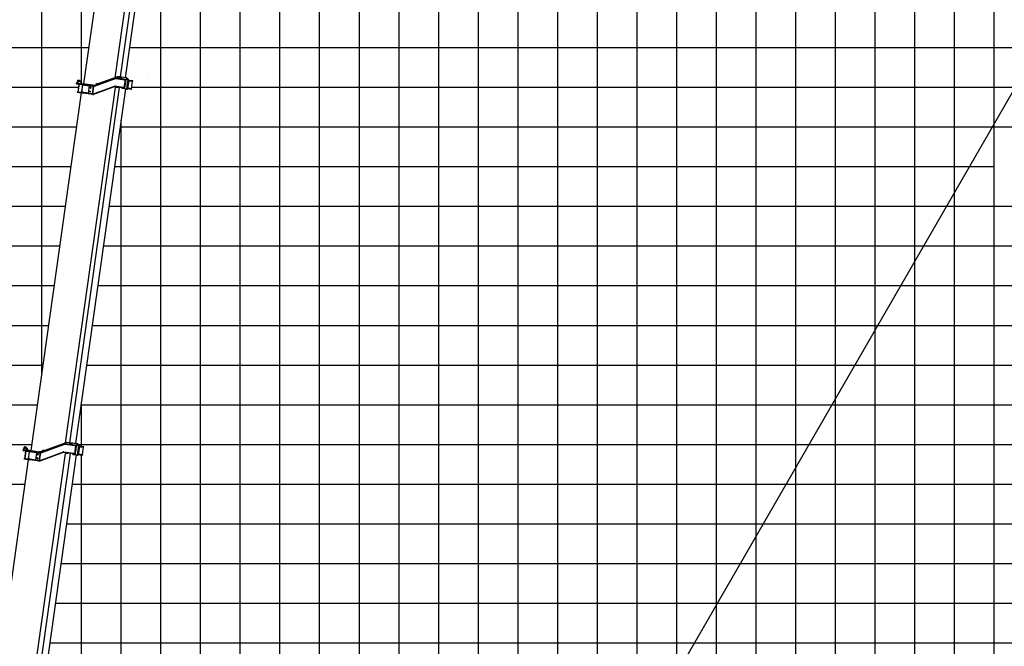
# Model space of a CAD drawing. Extents: x -390590 to 48051, y -92424 to 51651.
# Tile 21 of 37: x -210084 to -185265, y -38312 to -22530. Entities that reach past the tile are written whole.
import ezdxf

# ---------------------------------------------------------------- set-up
doc = ezdxf.new("R2010")
doc.units = 0
doc.layers.get('0').update_dxf_attribs({"linetype": 'CONTINUOUS'})

msp = doc.modelspace()

# ---------------------------------------------------------------- linework, layer by layer
at = {"color": 252, "linetype": 'Continuous'}
for p, q in [((-197522.596892, -78228.802241), (-197522.596892, 31771.197759)), ((-196522.596892, -78228.802241), (-196522.596892, 31771.197759)), ((-195522.596892, -78228.802241), (-195522.596892, 31771.197759)), ((-194522.596892, -78228.802241), (-194522.596892, 31771.197759)), ((-187522.596892, -78228.802241), (-187522.596892, 31771.197759)), ((-186522.596892, -78228.802241), (-186522.596892, 31771.197759)), ((-185522.596892, -78228.802241), (-185522.596892, 31771.197759)), ((-200522.596892, -78228.802241), (-200522.596892, 22771.197759)), ((-199522.596892, -78228.802241), (-199522.596892, 22771.197759)), ((-201522.596892, -78228.802241), (-201522.596892, 21386.567887)), ((-192522.596892, -78228.802241), (-192522.596892, 20771.197759)), ((-191522.596892, -78228.802241), (-191522.596892, 20771.197759)), ((-190522.596892, -78228.802241), (-190522.596892, 20771.197759)), ((-189522.596892, -78228.802241), (-189522.596892, 20771.197759)), ((-202522.596892, -78228.802241), (-202522.596892, 11109.166238)), ((-204522.596892, -78228.802241), (-204522.596892, -5803.217882)), ((-209522.596892, -31436.058564), (-209522.596892, -17228.802241)), ((-206522.596892, -78228.802241), (-206522.596892, -17612.951563)), ((-205522.596892, -78228.802241), (-205522.596892, -18729.375632)), ((-213522.596892, -24228.802241), (-208601.577139, -24228.802241)), ((-207259.90928, -24228.802241), (-123522.596892, -24228.802241)), ((-207522.596892, -78228.802241), (-207522.596892, -25058.84306)), ((-213522.596892, -25228.802241), (-208650.223907, -25228.802241)), ((-207546.483097, -25228.802241), (-123522.596892, -25228.802241)), ((-213522.596892, -26228.802241), (-208790.764742, -26228.802241)), ((-207687.023932, -26228.802241), (-185522.596892, -26228.802241)), ((-213522.596892, -27228.802241), (-208931.305576, -27228.802241)), ((-207827.564767, -27228.802241), (-123522.596892, -27228.802241)), ((-213522.596892, -29228.802241), (-209212.387246, -29228.802241)), ((-208108.646436, -29228.802241), (-123522.596892, -29228.802241)), ((-213522.596892, -30228.802241), (-209352.928081, -30228.802241)), ((-208249.187271, -30228.802241), (-123522.596892, -30228.802241)), ((-213522.596892, -31228.802241), (-209493.468915, -31228.802241)), ((-208389.728106, -31228.802241), (-123522.596892, -31228.802241)), ((-213522.596892, -32228.802241), (-209634.00975, -32228.802241)), ((-208530.26894, -32228.802241), (-123522.596892, -32228.802241)), ((-213522.596892, -34228.802241), (-209959.524055, -34228.802241)), ((-208754.799276, -34228.802241), (-123522.596892, -34228.802241)), ((-208895.340111, -35228.802241), (-123522.596892, -35228.802241)), ((-209035.880945, -36228.802241), (-123522.596892, -36228.802241)), ((-209176.42178, -37228.802241), (-123522.596892, -37228.802241))]:
    msp.add_line(p, q, dxfattribs=at)
at = {"color": 14, "linetype": 'Continuous'}
for p, q in [((-193522.596892, -78228.802241), (-193522.596892, 31771.197759)), ((-198522.596892, -78228.802241), (-198522.596892, 22771.197759)), ((-188522.596892, -78228.802241), (-188522.596892, 20771.197759)), ((-203522.596892, -78228.802241), (-203522.596892, 2056.737814)), ((-208522.596892, -24145.448232), (-208522.596892, -17228.802241)), ((-213522.596892, -23228.802241), (-208334.807817, -23228.802241)), ((-207311.853234, -23228.802241), (-123522.596892, -23228.802241)), ((-213522.596892, -28228.802241), (-209071.846411, -28228.802241)), ((-207968.105601, -28228.802241), (-123522.596892, -28228.802241)), ((-208522.596892, -33273.278708), (-208522.596892, -32174.212781)), ((-213522.596892, -33228.802241), (-209774.550585, -33228.802241)), ((-208610.403313, -33228.802241), (-123522.596892, -33228.802241)), ((-208522.596892, -76041.954127), (-208522.596892, -33495.440774)), ((-209316.962615, -38228.802241), (-123522.596892, -38228.802241))]:
    msp.add_line(p, q, dxfattribs=at)
at = {"color": 102, "linetype": 'Continuous'}
for p, q in [((-207679.561609, -23991.38209), (-206419.056214, -15022.42017)), ((-206294.584138, -15042.942941), (-207549.647165, -23973.180404)), ((-207419.048315, -23991.534876), (-206163.985288, -15061.297412)), ((-208463.941066, -24147.633048), (-207207.207987, -15205.512546)), ((-207553.724535, -23972.607367), (-207583.432577, -23968.432174))]:
    msp.add_line(p, q, dxfattribs=at)
at = {"color": 151, "linetype": 'Continuous'}
for p, q in [((-184116.859427, -22711.545991), (-211334.38329, -69853.680178)), ((-209547.092082, -33423.840271), (-208957.184473, -33210.436188)), ((-209535.795578, -33428.260619), (-208954.463443, -33217.958408)), ((-209529.854205, -33432.446111), (-208949.14032, -33222.42063)), ((-208895.567552, -33175.41886), (-209474.508702, -33386.417065)), ((-209024.599983, -33243.33067), (-208954.448926, -33217.960449)), ((-208949.14032, -33222.42063), (-208949.716917, -33216.875054)), ((-208949.14032, -33222.42063), (-208689.680896, -33258.885274)), ((-208944.875881, -33216.961255), (-208641.968941, -33259.532049)), ((-208685.80316, -33245.292426), (-208943.762426, -33209.038615)), ((-208773.268494, -33192.606872), (-208895.567552, -33175.41886)), ((-208840.32666, -33213.477288), (-208841.718391, -33223.379969)), ((-208784.376277, -33221.340602), (-208840.32666, -33213.477288)), ((-208785.768008, -33231.243283), (-208784.376277, -33221.340602)), ((-208773.268494, -33192.606872), (-208778.835418, -33232.217594)), ((-208778.571888, -33232.254631), (-208773.004964, -33192.643909)), ((-208775.788426, -33212.44927), (-208776.051956, -33212.412233)), ((-208772.326762, -33207.886637), (-208775.806089, -33232.643339)), ((-208768.487579, -33193.278786), (-208773.004964, -33192.643909)), ((-208772.326762, -33207.886637), (-208756.670136, -33194.939619)), ((-208770.305734, -33206.215628), (-208768.487579, -33193.278786)), ((-208762.154557, -33194.168834), (-208768.487579, -33193.278786)), ((-208762.998397, -33200.173067), (-208762.154557, -33194.168834)), ((-208756.670136, -33194.939619), (-208762.154557, -33194.168834)), ((-208649.725542, -33209.969701), (-208756.670136, -33194.939619)), ((-208688.762307, -33252.349168), (-208689.764314, -33259.478821)), ((-208687.027891, -33254.006844), (-208685.691713, -33244.499439)), ((-208685.80316, -33245.292426), (-208658.663873, -33249.106604)), ((-208658.663873, -33249.106604), (-208643.271919, -33251.269802)), ((-208649.725542, -33209.969701), (-208643.654822, -33210.822885)), ((-208647.233068, -33210.566535), (-208643.143618, -33211.14127)), ((-208606.067883, -33260.032642), (-208647.019144, -33211.49155)), ((-208638.073691, -33211.607262), (-208643.648782, -33210.823734)), ((-208641.690491, -33257.55078), (-208643.271919, -33251.269802)), ((-208599.997164, -33260.885826), (-208640.948444, -33212.344731)), ((-208638.073691, -33211.607262), (-208639.529184, -33214.025895)), ((-208638.073691, -33211.607262), (-208624.753655, -33213.479271)), ((-208635.367293, -33213.129111), (-208638.006609, -33215.831286)), ((-208635.582426, -33212.203926), (-208624.241242, -33213.797825)), ((-208635.367293, -33213.129111), (-208594.416033, -33261.670203)), ((-208620.484094, -33214.079319), (-208624.713767, -33213.484877)), ((-208581.095996, -33263.542212), (-208622.046068, -33215.001287)), ((-208620.484094, -33214.079319), (-208612.349933, -33215.222501)), ((-208615.46308, -33222.804926), (-208614.496921, -33215.930346)), ((-208613.707856, -33224.884625), (-208612.349933, -33215.222501)), ((-210186.372516, -42406.679577), (-208928.09904, -33453.598578)), ((-208810.149366, -33455.02791), (-210067.578503, -42402.101119)), ((-209995.648186, -33379.301398), (-209614.394979, -33432.883042)), ((-209993.421449, -33363.457346), (-209963.713407, -33367.632539)), ((-209978.877482, -33353.383942), (-209971.083652, -33297.92796)), ((-209978.877482, -33353.383942), (-209968.664748, -33366.936674)), ((-209957.5309, -33287.715228), (-209971.083652, -33297.92796)), ((-209963.713407, -33367.632539), (-209612.168243, -33417.03899)), ((-209934.250852, -33387.93023), (-209962.363922, -33587.965113)), ((-209929.645234, -33388.577508), (-209957.758304, -33588.61239)), ((-209957.5309, -33287.715228), (-209924.843101, -33292.309199)), ((-209910.148422, -33311.809721), (-209924.843101, -33292.309199)), ((-209913.607685, -33374.67444), (-209905.939406, -33320.111798)), ((-209906.659942, -42424.716748), (-208651.318402, -33492.49756)), ((-209903.596714, -33394.258791), (-209903.318265, -33392.277522)), ((-209903.596714, -33394.258791), (-209854.08331, -33401.217446)), ((-209902.604456, -33319.581997), (-209902.602928, -33319.571124)), ((-209895.698098, -33327.242488), (-209901.809914, -33326.383528)), ((-209901.809914, -33326.383528), (-209880.887706, -33359.076381)), ((-209895.698098, -33327.242488), (-209874.77591, -33359.935338)), ((-209880.887706, -33359.076381), (-209883.671168, -33378.881743)), ((-209874.77591, -33359.935338), (-209880.887706, -33359.076381)), ((-209877.559372, -33379.740699), (-209874.77591, -33359.935338)), ((-209845.405175, -33402.437078), (-209871.848065, -33590.588011)), ((-209843.425115, -33402.715358), (-209869.868004, -33590.866291)), ((-209858.867757, -33577.264861), (-209836.600061, -33418.82197)), ((-209854.111173, -33401.415698), (-209853.777002, -33399.037945)), ((-209854.08331, -33401.217446), (-209804.569907, -33408.176101)), ((-209844.12098, -33407.666698), (-209650.492874, -33434.879354)), ((-209843.543439, -33410.740854), (-209836.61085, -33411.715166)), ((-209839.667338, -33375.977387), (-209840.919929, -33384.890037)), ((-209839.667338, -33375.977387), (-209583.18767, -33412.023254)), ((-209836.600061, -33418.82197), (-209835.20833, -33408.919289)), ((-209804.569907, -33408.176101), (-209804.291458, -33406.194832)), ((-209768.060599, -33411.286747), (-209768.895604, -33417.228118)), ((-209764.720411, -33387.520076), (-209765.833863, -33395.442696)), ((-209677.631629, -33627.981627), (-209649.51856, -33427.946744)), ((-209614.394979, -33432.883042), (-209590.628308, -33436.22323)), ((-209612.168243, -33417.03899), (-209588.401572, -33420.379178)), ((-209590.628308, -33436.22323), (-209540.124874, -33443.321024)), ((-209589.652369, -33634.286351), (-209562.374474, -33440.194047)), ((-209588.401572, -33420.379178), (-209537.898138, -33427.476973)), ((-209555.460878, -33415.92), (-209583.18767, -33412.023254)), ((-209581.427413, -33634.432708), (-209554.288658, -33441.330434)), ((-208987.400826, -33425.340135), (-209577.420182, -33639.706046)), ((-208984.669601, -33432.860092), (-209574.688955, -33647.225983)), ((-209574.258424, -33438.523867), (-209564.044655, -33452.077997)), ((-209521.485639, -33403.538201), (-209555.460878, -33415.92)), ((-209554.417654, -33415.540253), (-209554.072781, -33413.086349)), ((-209554.072781, -33413.086349), (-209549.46233, -33413.734306)), ((-209554.071693, -33624.839649), (-208989.450881, -33419.700862)), ((-209529.86757, -33432.409717), (-209532.696731, -33433.384097)), ((-209529.854205, -33432.446111), (-209532.21757, -33426.966204)), ((-209478.504383, -33375.439198), (-209525.488267, -33392.539625)), ((-209525.488267, -33392.539625), (-209517.963868, -33413.213072)), ((-209470.979795, -33396.111439), (-209517.963868, -33413.213072)), ((-209478.504383, -33375.439198), (-209470.979795, -33396.111439)), ((-209462.56552, -33376.465062), (-209463.394917, -33382.366525)), ((-209453.137911, -33377.790027), (-209462.56552, -33376.465062)), ((-209462.56535, -33376.463854), (-209462.426381, -33375.475032)), ((-209462.426381, -33375.475032), (-209452.998771, -33376.799996)), ((-209453.137911, -33377.790027), (-209453.262098, -33378.673663)), ((-209453.137741, -33377.788818), (-209452.998771, -33376.799996)), ((-208717.117107, -33468.102741), (-208975.057044, -33431.851647)), ((-208716.003826, -33460.18133), (-208973.943762, -33423.930236)), ((-208973.108587, -33417.987657), (-208717.09793, -33453.967608)), ((-208875.119936, -33461.044305), (-208928.09904, -33453.598578)), ((-208873.032339, -33446.190284), (-208875.119936, -33461.044305)), ((-208757.552473, -33462.85138), (-208757.499296, -33462.858854)), ((-208747.003222, -33477.5707), (-208756.243876, -33464.083068)), ((-208745.679903, -33478.899401), (-208745.619457, -33478.907896)), ((-208744.008542, -33479.47081), (-208641.84726, -33493.828642)), ((-208718.01652, -33460.503714), (-208717.014346, -33453.372873)), ((-208715.892379, -33459.388343), (-208717.228385, -33468.89452)), ((-208689.977821, -33471.916919), (-208717.117107, -33468.102741)), ((-208691.767032, -33457.527634), (-208717.09793, -33453.967608)), ((-208688.864539, -33463.995508), (-208716.003826, -33460.18133)), ((-208674.691612, -33262.001466), (-208701.830366, -33455.103739)), ((-208677.699957, -33459.504632), (-208691.767032, -33457.527634)), ((-208674.585866, -33474.080117), (-208689.977821, -33471.916919)), ((-208689.680896, -33258.885274), (-208664.349998, -33262.445299)), ((-208671.056152, -33466.498313), (-208688.864539, -33463.995508)), ((-208681.546319, -33465.024016), (-208677.699957, -33459.504632)), ((-208677.699957, -33459.504632), (-208665.104894, -33369.886105)), ((-208674.585866, -33474.080117), (-208671.334429, -33468.478354)), ((-208671.334429, -33468.478354), (-208671.056152, -33466.498313)), ((-208650.282923, -33264.422298), (-208664.349998, -33262.445299)), ((-208662.877988, -33354.040845), (-208650.282923, -33264.422298)), ((-208652.459108, -33258.057752), (-208650.282923, -33264.422298)), ((-208641.968941, -33259.532049), (-208641.690491, -33257.55078)), ((-208637.427274, -33493.007575), (-208633.337824, -33493.582309)), ((-208604.947932, -33264.09771), (-208636.627988, -33489.513025)), ((-208630.195409, -33495.466203), (-208631.635079, -33492.921737)), ((-208598.877212, -33264.950894), (-208630.557269, -33490.366209)), ((-208624.976138, -33491.150586), (-208630.15888, -33487.531527)), ((-208625.775424, -33494.645135), (-208614.435468, -33496.238862)), ((-208624.976138, -33491.150586), (-208593.296081, -33265.735271)), ((-208613.445438, -33496.378002), (-208613.509508, -33496.368997)), ((-208579.974837, -33267.60745), (-208611.654893, -33493.022765)), ((-208610.263162, -33483.120084), (-208509.25269, -33497.31618)), ((-208608.593155, -33471.237362), (-208507.582682, -33485.433458)), ((-208607.4797, -33463.314723), (-208505.341392, -33477.669326)), ((-208604.051093, -33262.040627), (-208599.961643, -33262.615362)), ((-208593.296081, -33265.735271), (-208599.065959, -33266.293896)), ((-208594.416033, -33261.670203), (-208598.863685, -33263.530251)), ((-208592.399243, -33263.678188), (-208581.059287, -33265.271914)), ((-208582.428542, -33285.06647), (-208480.290234, -33299.421073)), ((-208581.315091, -33277.14385), (-208480.304618, -33291.339946)), ((-208580.18543, -33265.185168), (-208478.634608, -33279.457205)), ((-208502.858473, -33478.018277), (-208511.894547, -33484.827465)), ((-208500.690595, -33498.519504), (-208509.25269, -33497.31618)), ((-208499.020587, -33486.636782), (-208507.582682, -33485.433458)), ((-208505.341392, -33477.669326), (-208502.858473, -33478.018277)), ((-208503.298343, -33476.946872), (-208478.525464, -33300.678681)), ((-208502.858473, -33478.018277), (-208477.807315, -33299.770025)), ((-208501.275154, -33487.329489), (-208502.666885, -33497.232169)), ((-208499.020587, -33486.636782), (-208500.690595, -33498.519504)), ((-208477.807315, -33299.770025), (-208484.616483, -33290.733953)), ((-208480.304618, -33291.339946), (-208471.742523, -33292.54327)), ((-208480.290234, -33299.421073), (-208477.807315, -33299.770025)), ((-208478.634608, -33279.457205), (-208470.072512, -33280.660529)), ((-208473.718814, -33291.255936), (-208472.327083, -33281.353255)), ((-208471.742523, -33292.54327), (-208470.072512, -33280.660529)), ((-209872.373017, -33608.690383), (-211138.15254, -42615.179676)), ((-209973.519024, -33595.484824), (-209973.379884, -33594.494794)), ((-209874.492217, -33609.402134), (-209973.519024, -33595.484824)), ((-209973.379884, -33594.494794), (-209972.266602, -33586.573382)), ((-209973.379884, -33594.494794), (-209824.839674, -33615.370759)), ((-209972.266602, -33586.573382), (-209823.726392, -33607.449347)), ((-209931.431334, -33592.312405), (-209930.039603, -33582.409724)), ((-209930.039603, -33582.409724), (-209880.5262, -33589.368379)), ((-209882.05707, -33600.26109), (-209880.38689, -33588.377141)), ((-209880.5262, -33589.368379), (-209831.012796, -33596.327034)), ((-209874.492217, -33609.402134), (-209874.353077, -33608.412104)), ((-209869.172138, -33585.91495), (-209675.544033, -33613.127606)), ((-209867.769618, -33583.119074), (-209860.837029, -33584.093386)), ((-209860.259488, -33587.167542), (-209858.867757, -33577.264861)), ((-209832.404527, -33606.229715), (-209831.012796, -33596.327034)), ((-209824.950951, -33616.162538), (-209823.614945, -33606.65636)), ((-209588.147226, -33648.635713), (-209824.839674, -33615.370759)), ((-209587.033944, -33640.714301), (-209823.726392, -33607.449347)), ((-209794.225212, -33597.457639), (-209796.173669, -33611.32163)), ((-209610.292905, -33637.445468), (-209587.704082, -33620.423568)), ((-209584.666708, -33640.904003), (-209589.652369, -33634.286351)), ((-209589.652369, -33634.286351), (-209581.335662, -33635.455188)), ((-209561.317393, -33633.855504), (-209559.887656, -33633.163975))]:
    msp.add_line(p, q, dxfattribs=at)
at = {"color": 162, "linetype": 'Continuous'}
for p, q in [((-208630.590604, -24061.603178), (-208638.384262, -24117.057933)), ((-208617.036494, -24051.389406), (-208630.590604, -24061.603178)), ((-208617.036494, -24051.389406), (-208584.358361, -24055.982018)), ((-208584.358361, -24055.982018), (-208533.292663, -24123.748488)), ((-208199.681941, -24188.50364), (-207673.74584, -23999.390603)), ((-208196.975389, -24196.032449), (-207671.039268, -24006.919415)), ((-208196.953623, -24196.035508), (-207671.017521, -24006.922471)), ((-208194.924273, -24201.681707), (-207668.986776, -24012.567655)), ((-207618.902141, -23969.343251), (-208115.006868, -24149.588351)), ((-207662.301188, -24011.878845), (-207443.250307, -24042.664439)), ((-207661.487952, -24005.934435), (-207394.506016, -24043.456299)), ((-207438.742779, -24029.160102), (-207660.374498, -23998.011795)), ((-207594.869282, -23966.82485), (-207526.987792, -23976.364971)), ((-207578.695139, -23999.392805), (-207580.08687, -24009.295486)), ((-207537.104356, -24005.238008), (-207578.695139, -23999.392805)), ((-207538.496087, -24015.140689), (-207537.104356, -24005.238008)), ((-207532.554716, -24015.975694), (-207526.987792, -23976.364971)), ((-207532.308119, -24016.010351), (-207526.741195, -23976.399628)), ((-207529.524657, -23996.20499), (-207529.771254, -23996.170333)), ((-207525.416288, -23991.733245), (-207528.895616, -24016.489947)), ((-207522.22383, -23977.034503), (-207526.741195, -23976.399628)), ((-207525.416288, -23991.733245), (-207509.759643, -23978.78623)), ((-207524.141368, -23990.678495), (-207522.22383, -23977.034503)), ((-207515.892016, -23977.924381), (-207522.22383, -23977.034503)), ((-207516.83541, -23984.636973), (-207515.892016, -23977.924381)), ((-207509.759643, -23978.78623), (-207515.892016, -23977.924381)), ((-207402.815048, -23993.816312), (-207509.759643, -23978.78623)), ((-207428.261022, -24045.780631), (-207455.399777, -24238.882904)), ((-207442.331717, -24036.128333), (-207443.333724, -24043.257986)), ((-207443.250307, -24042.664439), (-207417.919428, -24046.224462)), ((-207439.967511, -24037.87452), (-207438.631332, -24028.367115)), ((-207438.742779, -24029.160102), (-207411.603493, -24032.97428)), ((-207417.919428, -24046.224462), (-207402.688253, -24048.365064)), ((-207415.283489, -24137.984819), (-207402.688253, -24048.365064)), ((-207411.603493, -24032.97428), (-207395.808994, -24035.194052)), ((-207402.688253, -24048.365064), (-207404.864418, -24042.000521)), ((-207402.815048, -23993.816312), (-207396.744329, -23994.669496)), ((-207400.323803, -23994.412973), (-207396.233144, -23994.987878)), ((-207359.15739, -24043.879253), (-207400.10867, -23995.338158)), ((-207391.164406, -23995.453703), (-207396.738288, -23994.670345)), ((-207394.227567, -24041.47503), (-207395.808994, -24035.194052)), ((-207394.506016, -24043.456299), (-207394.227567, -24041.47503)), ((-207353.08669, -24044.732434), (-207394.037951, -23996.191342)), ((-207391.164406, -23995.453703), (-207392.618711, -23997.872503)), ((-207391.164406, -23995.453703), (-207377.843181, -23997.32588)), ((-207388.45682, -23996.975719), (-207391.096116, -23999.677897)), ((-207358.037439, -24047.944321), (-207389.717495, -24273.359636)), ((-207388.671952, -23996.050534), (-207377.331977, -23997.644264)), ((-207388.45682, -23996.975719), (-207347.505539, -24045.516814)), ((-207351.966719, -24048.797505), (-207383.646776, -24274.21282)), ((-207378.065645, -24274.997197), (-207346.385588, -24049.581882)), ((-207377.82504, -23997.328429), (-207373.496241, -23997.936802)), ((-207375.312458, -23998.650459), (-207375.213751, -23997.948121)), ((-207334.185523, -24047.38882), (-207375.136783, -23998.847728)), ((-207373.840096, -24000.383457), (-207373.496241, -23997.936802)), ((-207333.065572, -24051.453888), (-207364.745628, -24276.869203)), ((-207357.14062, -24045.887235), (-207353.051169, -24046.46197)), ((-207346.385588, -24049.581882), (-207352.155466, -24050.140507)), ((-207347.505539, -24045.516814), (-207351.95442, -24047.37669)), ((-207345.489977, -24047.524626), (-207334.148794, -24049.118525)), ((-207335.241, -24066.932868), (-207240.387044, -24080.263722)), ((-207334.405825, -24060.990289), (-207241.449718, -24074.054418)), ((-207333.274937, -24049.031779), (-207239.779708, -24062.171676)), ((-207238.675346, -24080.504285), (-207243.781542, -24073.726701)), ((-207239.779708, -24062.171676), (-207231.21882, -24063.37483)), ((-207234.865141, -24073.970234), (-207233.47341, -24064.067554)), ((-207232.888831, -24075.257572), (-207231.21882, -24063.37483)), ((-208928.561988, -33187.443859), (-207670.924438, -24238.887715)), ((-208821.297466, -33185.85684), (-207563.868664, -24238.78601)), ((-208667.805916, -33207.428671), (-207412.464709, -24275.211861)), ((-208655.15395, -24142.976784), (-208277.301146, -24196.080532)), ((-208652.927044, -24127.131524), (-208623.219002, -24131.306717)), ((-208638.384262, -24117.057933), (-208628.170342, -24130.610852)), ((-208623.219002, -24131.306717), (-208275.07424, -24180.235272)), ((-208590.786525, -24152.023035), (-208618.899422, -24352.05669)), ((-208586.180907, -24152.670312), (-208614.293804, -24352.703967)), ((-208574.117097, -24156.384921), (-208573.83882, -24154.40488)), ((-208574.117097, -24156.384921), (-208524.603693, -24163.343576)), ((-208536.076125, -24143.55385), (-208533.292663, -24123.748488)), ((-208501.940676, -24166.528655), (-208528.383565, -24354.679588)), ((-208500.950645, -24166.667795), (-208527.393535, -24354.818728)), ((-208524.631556, -24163.541827), (-208524.297554, -24161.165283)), ((-208524.603693, -24163.343576), (-208475.09029, -24170.302231)), ((-208518.374537, -24340.938852), (-208496.106841, -24182.495961)), ((-208501.646511, -24171.619135), (-208321.013238, -24197.005486)), ((-208501.068973, -24174.693311), (-208496.117633, -24175.389176)), ((-208498.445463, -24148.842494), (-208497.610458, -24142.901124)), ((-208244.10207, -24178.529404), (-208497.610458, -24142.901124)), ((-208494.71511, -24172.59328), (-208496.106841, -24182.495961)), ((-208475.09029, -24170.302231), (-208474.812013, -24168.32219)), ((-208427.291654, -24181.059464), (-208426.456649, -24175.118093)), ((-208424.229743, -24159.272834), (-208423.533878, -24154.321493)), ((-208348.151992, -24390.10776), (-208320.039095, -24190.074105)), ((-208277.301146, -24196.080532), (-208250.798918, -24199.805177)), ((-208275.07424, -24180.235272), (-208248.572012, -24183.959918)), ((-208232.89503, -24202.321405), (-208260.172924, -24396.413708)), ((-208224.809214, -24203.457792), (-208251.947969, -24396.560065)), ((-208250.798918, -24199.805177), (-208220.427218, -24204.073641)), ((-208248.572012, -24183.959918), (-208218.200312, -24188.228382)), ((-208244.77898, -24200.651224), (-208234.565038, -24214.204126)), ((-208208.452657, -24183.539602), (-208244.10207, -24178.529404)), ((-208232.232941, -24398.793381), (-207706.003434, -24208.654071)), ((-207703.963889, -24214.298007), (-208230.008834, -24404.369584)), ((-207701.245425, -24221.821098), (-208227.290537, -24411.893864)), ((-208209.233277, -24189.488616), (-208218.197896, -24188.228721)), ((-208215.474248, -24202.749333), (-208213.668277, -24203.003146)), ((-208210.346728, -24197.411236), (-208212.245785, -24197.144341)), ((-208210.926946, -24197.329692), (-208210.952336, -24197.326124)), ((-208162.000665, -24166.662746), (-208208.452657, -24183.539602)), ((-208204.797388, -24203.579282), (-208205.010065, -24197.646001)), ((-208204.196389, -24197.592704), (-208203.953891, -24197.577485)), ((-208119.914745, -24136.101938), (-208166.900029, -24153.203421)), ((-208166.900029, -24153.203421), (-208159.375607, -24173.87685)), ((-208112.390346, -24156.775384), (-208159.375607, -24173.87685)), ((-208119.914745, -24136.101938), (-208112.390346, -24156.775384)), ((-207469.787156, -24252.008303), (-207691.665471, -24220.82534)), ((-207468.673875, -24244.086891), (-207690.552189, -24212.903928)), ((-207470.667341, -24237.746773), (-207689.717014, -24206.961349)), ((-207613.488414, -24246.959822), (-207670.924438, -24238.887715)), ((-207611.400818, -24232.105801), (-207613.488414, -24246.959822)), ((-207510.642, -24246.697988), (-207510.590011, -24246.705295)), ((-207500.092749, -24261.417308), (-207509.333383, -24247.929679)), ((-207394.936786, -24277.67525), (-207497.098069, -24263.317418)), ((-207471.585931, -24244.282879), (-207470.583756, -24237.152038)), ((-207445.336462, -24241.306796), (-207470.667341, -24237.746773)), ((-207468.562428, -24243.293905), (-207469.898434, -24252.800082)), ((-207442.64787, -24255.822481), (-207469.787156, -24252.008303)), ((-207441.534588, -24247.901069), (-207468.673875, -24244.086891)), ((-207445.336462, -24241.306796), (-207430.105287, -24243.447398)), ((-207426.853391, -24258.04225), (-207442.64787, -24255.822481)), ((-207423.323657, -24250.460449), (-207441.534588, -24247.901069)), ((-207430.105287, -24243.447398), (-207433.95163, -24248.966785)), ((-207430.105287, -24243.447398), (-207417.510225, -24153.82887)), ((-207426.853391, -24258.04225), (-207423.601934, -24252.44049)), ((-207423.601934, -24252.44049), (-207423.323657, -24250.460449)), ((-207390.516801, -24276.854183), (-207386.42735, -24277.428918)), ((-207383.284936, -24279.312811), (-207384.724605, -24276.768345)), ((-207378.065645, -24274.997197), (-207383.248387, -24271.378138)), ((-207378.86495, -24278.491744), (-207367.524975, -24280.085473)), ((-207366.534944, -24280.224613), (-207366.599015, -24280.215608)), ((-207363.353897, -24266.966522), (-207270.39779, -24280.030651)), ((-207361.683889, -24255.083801), (-207268.727782, -24268.14793)), ((-207360.848884, -24249.14243), (-207265.994928, -24262.473284)), ((-207264.28323, -24262.713848), (-207271.059606, -24267.820213)), ((-207261.836903, -24281.233805), (-207270.39779, -24280.030651)), ((-207260.166895, -24269.351084), (-207268.727782, -24268.14793)), ((-207265.994928, -24262.473284), (-207264.28323, -24262.713848)), ((-207264.528343, -24261.668582), (-207239.198905, -24081.440269)), ((-207264.28323, -24262.713848), (-207238.675346, -24080.504285)), ((-207262.421482, -24270.043787), (-207263.813213, -24279.946468)), ((-207260.166895, -24269.351084), (-207261.836903, -24281.233805)), ((-207241.449718, -24074.054418), (-207232.888831, -24075.257572)), ((-207240.387044, -24080.263722), (-207238.675346, -24080.504285)), ((-209796.095325, -33382.101034), (-208529.89872, -24372.644048)), ((-208630.906776, -24358.448292), (-208629.793322, -24350.525652)), ((-208630.906776, -24358.448292), (-208482.366566, -24379.324257)), ((-208629.793322, -24350.525652), (-208481.253111, -24371.401617)), ((-208601.951717, -24354.438534), (-208600.559986, -24344.535854)), ((-208600.559986, -24344.535854), (-208551.046583, -24351.494509)), ((-208552.577453, -24362.38722), (-208550.907276, -24350.50329)), ((-208551.046583, -24351.494509), (-208501.533179, -24358.453164)), ((-208526.697669, -24349.867388), (-208346.064396, -24375.253739)), ((-208525.295149, -24347.071511), (-208520.343809, -24347.767377)), ((-208518.374537, -24340.938852), (-208519.766268, -24350.841532)), ((-208502.92491, -24368.355845), (-208501.533179, -24358.453164)), ((-208482.477843, -24380.116036), (-208481.141664, -24370.60863)), ((-208240.702239, -24413.287963), (-208482.366566, -24379.324257)), ((-208239.588785, -24405.365323), (-208481.253111, -24371.401617)), ((-208454.569546, -24375.151748), (-208452.621089, -24361.287757)), ((-208280.813288, -24399.571597), (-208258.224465, -24382.549698)), ((-208260.172924, -24396.413708), (-208236.427999, -24399.75084)), ((-208260.172924, -24396.413708), (-208255.066556, -24403.190065)), ((-208235.469948, -24399.950821), (-208235.565374, -24399.971926)), ((-208235.565374, -24399.971926), (-208233.370226, -24405.263004)), ((-208235.469948, -24399.950821), (-208233.286712, -24405.247617)), ((-208232.232941, -24398.793381), (-208230.193226, -24404.436109)), ((-208754.1108, -33194.963989), (-208754.050354, -33194.972484)), ((-208638.626306, -33211.530791), (-208740.787589, -33197.172959)), ((-208638.626306, -33211.530791), (-208625.30627, -33213.4028)), ((-208855.009304, -33427.518314), (-208855.255901, -33427.483657))]:
    msp.add_line(p, q, dxfattribs=at)
msp.add_lwpolyline([(-208235.565374, -24399.971926), (-208235.684525, -24399.951464), (-208236.040367, -24399.860778), (-208236.427999, -24399.75084)], dxfattribs=at)
at = {"color": 151, "linetype": 'Continuous'}
for points in [[(-209910.148422, -33311.809721), (-209907.560195, -33316.110709), (-209906.287479, -33318.264356), (-209904.427592, -33321.502718), (-209903.087425, -33323.939508), (-209901.809914, -33326.383528)], [(-209910.148422, -33311.809721), (-209905.719583, -33316.337338), (-209903.530422, -33318.609928), (-209900.308902, -33322.035958), (-209897.9626, -33324.628935), (-209895.698098, -33327.242488)], [(-209581.335662, -33635.455188), (-209572.498347, -33632.12142), (-209560.448919, -33627.675994)], [(-209560.448919, -33627.675994), (-209558.374669, -33626.863022), (-209556.236008, -33625.907467), (-209554.071693, -33624.839649)], [(-209559.887656, -33633.163975), (-209559.860137, -33632.512041), (-209559.738683, -33631.867148), (-209559.49549, -33631.16294), (-209559.156096, -33630.475949)], [(-209559.156096, -33630.475949), (-209558.652773, -33629.683809), (-209557.980117, -33628.800811), (-209557.23129, -33627.937143), (-209556.306812, -33626.963813), (-209555.328774, -33626.00415), (-209554.071693, -33624.839649)]]:
    msp.add_lwpolyline(points, dxfattribs=at)
at = {"color": 162, "linetype": 'Continuous'}
for centre, radius in [((-208618.984951, -24065.253397), 4.188), ((-208604.08344, -24088.553804), 15.000001), ((-208624.899808, -24107.33979), 4.188), ((-208296.87212, -24240.791402), 10.376001), ((-208310.78943, -24339.818209), 10.376001)]:
    msp.add_circle(centre, radius, dxfattribs=at)
at = {"color": 151, "linetype": 'Continuous'}
for centre, radius in [((-209965.394216, -33343.665632), 4.188), ((-209959.479359, -33301.579239), 4.188), ((-209944.576658, -33324.879793), 15.000001), ((-209626.351756, -33478.665269), 10.376001), ((-209640.269066, -33577.692076), 10.376001)]:
    msp.add_circle(centre, radius, dxfattribs=at)
for centre, radius, start, end in [((-215422.596892, -74034.67385), 72925.308914, 9.619135, 81.340973), ((-215422.596892, -77727.30964), 72925.308914, 9.619135, 81.340973), ((-215422.596892, -74034.67385), 70132.982216, 42.266649, 75.632031), ((-215422.596892, -77727.30964), 70132.982099, 42.266649, 75.632031), ((-215422.596892, -74034.67385), 60117.490395, 36.555291, 80.617924), ((-208947.659343, -33236.766616), 28.000003, 81.999995, 109.887958), ((-208947.659343, -33236.766616), 20.000002, 81.999995, 109.887958), ((-208947.647261, -33236.768314), 20.000002, 81.999995, 109.883341), ((-209994.534904, -33371.379986), 8.000001, 82.000005, 262), ((-209965.394216, -33343.665632), 5, 161.999986, 92.000007), ((-209959.479359, -33301.579239), 5, 161.999986, 92.000007), ((-209626.351756, -33478.665269), 12.000001, 161.999986, 92.000007), ((-209553.896159, -33405.032046), 20.000002, 262.076928, 289.887953), ((-209586.591861, -33315.914458), 123.60399, 294.416358, 295.895849), ((-208977.840506, -33451.657009), 34.000003, 82.000005, 109.96712), ((-208977.840506, -33451.657009), 28.000003, 81.999995, 109.96712), ((-208977.840506, -33451.657009), 20.000002, 81.999995, 109.96712), ((-209640.269066, -33577.692076), 12.000001, 161.999986, 92.000007), ((-209584.250482, -33620.90894), 28.000003, 262, 289.967115), ((-209584.250482, -33620.90894), 20.000002, 262, 289.967115)]:
    msp.add_arc(centre, radius, start, end, dxfattribs=at)
at = {"color": 162, "linetype": 'Continuous'}
for centre, radius, start, end in [((-208618.984951, -24065.253397), 5, 161.999986, 92.000007), ((-207664.271414, -24025.739796), 28.000003, 81.999995, 109.777241), ((-207664.271414, -24025.739796), 20.000002, 81.999995, 109.777241), ((-207664.249648, -24025.742855), 20.000002, 81.999995, 109.777241), ((-207664.249648, -24025.742855), 14.000001, 81.999995, 109.777241), ((-207601.827937, -24016.338254), 50.000004, 81.999995, 109.96712), ((-208654.040495, -24135.054144), 8.000001, 82.000005, 262), ((-208624.899808, -24107.33979), 5, 161.999986, 92.000007), ((-208296.87212, -24240.791402), 12.000001, 161.999986, 92.000007), ((-208205.387338, -24144.098736), 59.483784, 261.997133, 270.568335), ((-208206.449815, -24169.683255), 28.000003, 262, 289.777244), ((-208206.449815, -24169.683255), 20.000002, 262, 289.777244), ((-208205.07967, -24133.313939), 70.266672, 270.230437, 271.265554), ((-209173.355828, -24269.541137), 972.069849, 3.891888, 4.245582), ((-208206.428048, -24169.686314), 28.000003, 275.070927, 289.777244), ((-208206.428048, -24169.686314), 34.000003, 274.894056, 289.777244), ((-207694.448933, -24240.630701), 34.000003, 81.999995, 109.865978), ((-207694.448933, -24240.630701), 28.000003, 81.999995, 109.865978), ((-207694.448933, -24240.630701), 20.000002, 82.000005, 109.865978), ((-208310.78943, -24339.818209), 12.000001, 161.999986, 92.000007), ((-208236.805323, -24385.559962), 28.000003, 262, 289.865985), ((-208236.805323, -24385.559962), 20.000002, 262, 289.865985), ((-207971.607366, -25120.097816), 766.945385, 109.866074, 110.122916)]:
    msp.add_arc(centre, radius, start, end, dxfattribs=at)
at = {"color": 102, "linetype": 'Continuous'}
msp.add_arc((-206877.74602, -23653.580647), 280.000025, 274.419513, 274.432541, dxfattribs=at)
at = {"color": 162, "linetype": 'Continuous'}
for centre, major_axis, ratio, start_param, end_param in [((-207403.510914, -23998.767653), (0.695866, 4.95134), 0.913545, 5.5974557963, 6.2831853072), ((-207397.440194, -23999.620837), (-0.695866, -4.95134), 0.913545, 2.4558631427, 3.1415926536), ((-207391.860272, -24000.405044), (0.695866, 4.95134), 0.913545, 5.5974557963, 6.2831853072), ((-207378.539047, -24002.27722), (-0.695866, -4.95134), 0.913545, 2.4558631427, 3.1415926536), ((-207362.560864, -24047.308595), (0.695866, 4.95134), 0.913545, 4.7123889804, 5.5974557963), ((-207356.490145, -24048.161779), (-0.695866, -4.95134), 0.913545, 1.5707963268, 2.4558631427), ((-207350.909014, -24048.946156), (0.695866, 4.95134), 0.913545, 4.7123889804, 5.5974557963), ((-207337.588977, -24050.818165), (-0.695866, -4.95134), 0.913545, 1.5707963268, 2.4558631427), ((-207337.588977, -24050.818165), (-0.695866, -4.95134), 0.913545, 2.0644870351, 2.4558631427), ((-208607.498372, -24141.595213), (1.113453, 7.922628), 0.847363, 3.1299478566, 3.1415926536), ((-208607.498372, -24141.595213), (1.113453, 7.922628), 0.847363, 3.1415926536, 3.1479432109), ((-208607.498372, -24141.595213), (1.113453, 7.922628), 0.847363, 3.1415926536, 3.1549528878), ((-208219.313764, -24196.151002), (-1.113453, -7.922628), 0.892098, 0, 3.1415926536), ((-207513.023928, -24250.980909), (0.695866, 4.95134), 0.913545, 5.4977871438, 6.2831853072), ((-207413.980318, -24146.245841), (1.391731, 9.902681), 0.406737, 0.6435011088, 2.4980915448), ((-207394.240921, -24272.72391), (0.695866, 4.95134), 0.913545, 3.1415926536, 4.7123889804), ((-207388.170201, -24273.577094), (-0.695866, -4.95134), 0.913545, 0, 1.5707963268), ((-207382.58907, -24274.361471), (0.695866, 4.95134), 0.913545, 3.1415926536, 4.7123889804), ((-207369.269034, -24276.23348), (-0.695866, -4.95134), 0.913545, 0, 1.5707963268), ((-207369.269034, -24276.23348), (-0.695866, -4.95134), 0.913545, 0, 0.7123102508), ((-208751.743574, -33190.584058), (0.695866, 4.95134), 0.913545, 2.3561944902, 3.1415926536), ((-208740.091724, -33192.221619), (0.695866, 4.95134), 0.913545, 3.1387787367, 3.1415926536), ((-208643.511572, -33205.795074), (-0.695866, -4.95134), 0.913545, 0, 0.0036206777)]:
    msp.add_ellipse(centre, major_axis=major_axis, ratio=ratio, start_param=start_param, end_param=end_param, dxfattribs=at)
at = {"color": 151, "linetype": 'Continuous'}
for centre, major_axis, ratio, start_param, end_param in [((-208650.421407, -33214.921042), (0.695866, 4.95134), 0.913545, 5.5974557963, 6.2831853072), ((-208644.350688, -33215.774226), (-0.695866, -4.95134), 0.913545, 2.4558631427, 3.1415926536), ((-208638.769557, -33216.558603), (0.695866, 4.95134), 0.913545, 5.5974557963, 6.2831853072), ((-208625.44952, -33218.430612), (-0.695866, -4.95134), 0.913545, 2.4558631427, 3.1415926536), ((-209949.972841, -33377.642776), (1.113453, 7.922628), 0.857493, 3.1352412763, 3.1415926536), ((-209949.972841, -33377.642776), (1.113453, 7.922628), 0.857493, 3.1415926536, 3.148343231), ((-209949.972841, -33377.642776), (1.113453, 7.922628), 0.857493, 3.1415926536, 3.1488289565), ((-209539.011592, -33435.399613), (-1.113453, -7.922628), 0.8, 0, 3.1415926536), ((-208759.933213, -33467.134468), (0.695866, 4.95134), 0.913545, 5.4977871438, 6.2831853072), ((-208743.312677, -33474.51947), (0.695866, 4.95134), 0.913545, 2.3561944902, 3.1415926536), ((-208661.573799, -33362.303242), (1.391731, 9.902681), 0.406737, 0.6435011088, 2.4980915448), ((-208641.151394, -33488.877302), (0.695866, 4.95134), 0.913545, 3.1415926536, 4.7123889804), ((-208635.080695, -33489.730483), (-0.695866, -4.95134), 0.913545, 0, 1.5707963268), ((-208629.499544, -33490.514863), (0.695866, 4.95134), 0.913545, 3.1415926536, 4.7123889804), ((-208616.178319, -33492.387039), (-0.695866, -4.95134), 0.913545, 0, 1.5707963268), ((-208616.178319, -33492.387039), (-0.695866, -4.95134), 0.913545, 0, 0.71190518), ((-208609.471338, -33263.461987), (0.695866, 4.95134), 0.913545, 4.7123889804, 5.5974557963), ((-208603.400638, -33264.315168), (-0.695866, -4.95134), 0.913545, 1.5707963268, 2.4558631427), ((-208597.819487, -33265.099548), (0.695866, 4.95134), 0.913545, 4.7123889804, 5.5974557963), ((-208584.498263, -33266.971724), (-0.695866, -4.95134), 0.913545, 1.5707963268, 2.4558631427), ((-208584.498263, -33266.971724), (-0.695866, -4.95134), 0.913545, 2.0644870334, 2.4558631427), ((-209563.665695, -33642.003984), (18.136709, -20.813859), 0.408161, 4.0697032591, 4.2877074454)]:
    msp.add_ellipse(centre, major_axis=major_axis, ratio=ratio, start_param=start_param, end_param=end_param, dxfattribs=at)

doc.saveas('drawing.dxf')
